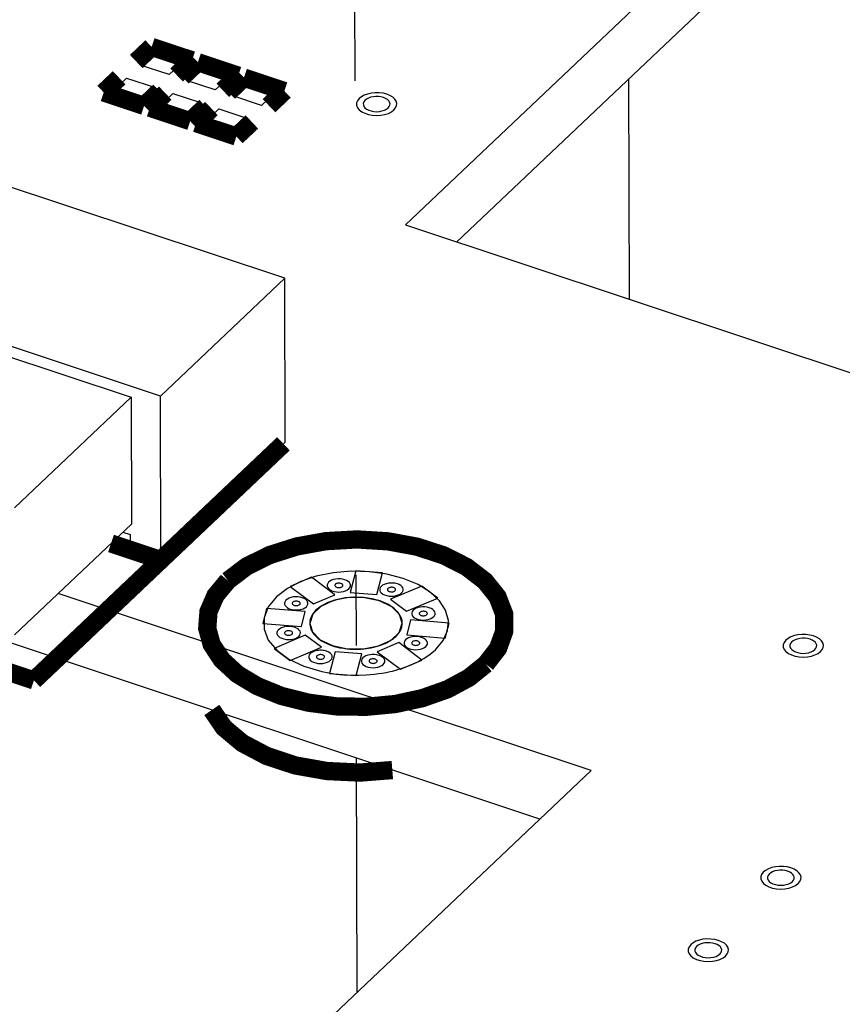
# Model space of a CAD drawing. Extents: x 0 to 1189, y 0 to 841.
# Tile 209 of 256: x 559 to 570, y 446 to 459. Entities that reach past the tile are written whole.
import ezdxf

# ---------------------------------------------------------------- set-up
doc = ezdxf.new("R2010")
doc.units = 0
doc.header["$LTSCALE"] = 65.395
doc.linetypes.add('DASHED', pattern=[0.2, 0.1, -0.1])
doc.layers.get('0').update_dxf_attribs({"linetype": 'CONTINUOUS'})
doc.layers.add('02___PRT_ALL_AXES', color=7, linetype='CONTINUOUS')

msp = doc.modelspace()

# ---------------------------------------------------------------- linework, layer by layer
at = {"color": 7, "linetype": 'DASHED'}
for p, q in [((563.856, 464.44), (563.886, 450.425)), ((567.494, 457.924), (567.501, 455.013)), ((563.89, 448.936), (563.896, 445.83))]:
    msp.add_line(p, q, dxfattribs=at)
at = {"color": 7, "linetype": 'Continuous'}
for p, q in [((570.667, 461.801), (564.543, 455.997)), ((566.32, 448.127), (526.712, 461.305)), ((570.668, 460.933), (565.222, 455.771)), ((564.543, 455.997), (583.296, 449.757)), ((563.884, 451.414), (563.81, 451.127)), ((564.236, 451.386), (563.884, 451.414)), ((563.297, 451.329), (563.012, 451.209)), ((563.606, 451.097), (563.297, 451.329)), ((564.162, 451.099), (564.236, 451.386)), ((563.012, 451.209), (563.321, 450.977)), ((564.756, 451.213), (564.343, 451.039)), ((564.969, 451.053), (564.756, 451.213)), ((566.998, 448.769), (559.944, 451.116)), ((563.321, 450.977), (563.606, 451.097)), ((563.81, 451.127), (564.162, 451.099)), ((564.343, 451.039), (564.556, 450.879)), ((564.556, 450.879), (564.969, 451.053)), ((562.703, 450.915), (562.652, 450.717)), ((563.214, 450.875), (562.703, 450.915)), ((563.163, 450.677), (563.214, 450.875)), ((564.609, 450.764), (564.558, 450.566)), ((565.119, 450.723), (564.609, 450.764)), ((562.652, 450.717), (563.163, 450.677)), ((565.068, 450.525), (565.119, 450.723)), ((563.215, 450.562), (562.802, 450.388)), ((563.428, 450.402), (563.215, 450.562)), ((563.387, 450.519), (563.408, 450.504)), ((564.558, 450.566), (565.068, 450.525)), ((562.802, 450.388), (563.015, 450.228)), ((563.015, 450.228), (563.428, 450.402)), ((563.719, 450.389), (563.739, 450.385)), ((564.451, 450.464), (564.166, 450.344)), ((564.759, 450.232), (564.451, 450.464)), ((563.61, 450.342), (563.536, 450.055)), ((563.962, 450.314), (563.61, 450.342)), ((563.888, 450.027), (563.962, 450.314)), ((564.166, 450.344), (564.475, 450.112)), ((564.475, 450.112), (564.759, 450.232)), ((563.536, 450.055), (563.888, 450.027)), ((552.157, 434.704), (566.998, 448.769))]:
    msp.add_line(p, q, dxfattribs=at)
at = {"color": 1, "linetype": 'Continuous'}
for p, q in [((561.03, 458.11), (561.211, 458.283)), ((561.211, 458.283), (561.594, 458.155)), ((561.412, 457.983), (561.03, 458.11)), ((561.594, 458.155), (561.412, 457.983)), ((561.641, 457.907), (561.823, 458.079)), ((561.823, 458.079), (562.205, 457.952)), ((560.666, 457.766), (560.848, 457.938)), ((560.848, 457.938), (561.23, 457.811)), ((562.205, 457.952), (562.023, 457.78)), ((561.23, 457.811), (561.049, 457.639)), ((562.023, 457.78), (561.641, 457.907)), ((562.253, 457.704), (562.434, 457.876)), ((562.434, 457.876), (562.816, 457.749)), ((561.049, 457.639), (560.666, 457.766)), ((561.278, 457.563), (561.459, 457.735)), ((561.459, 457.735), (561.842, 457.608)), ((562.635, 457.576), (562.253, 457.704)), ((562.816, 457.749), (562.635, 457.576)), ((561.66, 457.435), (561.278, 457.563)), ((561.842, 457.608), (561.66, 457.435)), ((561.889, 457.359), (562.071, 457.531)), ((562.071, 457.531), (562.453, 457.404)), ((562.271, 457.232), (561.889, 457.359)), ((562.453, 457.404), (562.271, 457.232))]:
    msp.add_line(p, q, dxfattribs=at)
at = {"color": 6, "linetype": 'Continuous'}
for p, q in [((561.297, 453.728), (548.148, 458.103)), ((562.942, 455.287), (555.074, 457.905)), ((562.942, 455.287), (561.297, 453.728)), ((562.946, 453.116), (562.942, 455.287)), ((557.473, 454.856), (560.909, 453.712)), ((559.362, 452.247), (560.909, 453.712)), ((560.909, 453.712), (560.913, 452.034)), ((561.301, 451.557), (561.297, 453.728)), ((562.925, 453.096), (562.946, 453.116)), ((559.366, 450.568), (560.913, 452.034)), ((560.8, 451.927), (560.895, 451.895)), ((560.895, 451.895), (560.895, 451.808)), ((560.895, 451.808), (561.091, 451.743)), ((561.091, 451.743), (561.091, 451.627))]:
    msp.add_line(p, q, dxfattribs=at)
at = {"color": 2, "linetype": 'Continuous'}
msp.add_line((563.751, 450.384), (563.771, 450.382), dxfattribs=at)
at = {"color": 4, "linetype": 'Continuous'}
msp.add_line((564.34, 450.081), (564.37, 450.088), dxfattribs=at)
at = {"color": 1, "linetype": 'Continuous', "const_width": 0.242}
for points in [[(560.976, 458.157), (561.18, 458.351)], [(561.18, 458.351), (561.715, 458.173)], [(561.715, 458.173), (561.511, 457.979)], [(561.587, 457.954), (561.792, 458.148)], [(561.792, 458.148), (562.327, 457.97)], [(560.749, 457.942), (560.545, 457.748)], [(562.327, 457.97), (562.122, 457.776)], [(562.199, 457.75), (562.403, 457.944)], [(562.403, 457.944), (562.938, 457.766)], [(560.545, 457.748), (561.08, 457.57)], [(561.08, 457.57), (561.284, 457.764)], [(561.36, 457.739), (561.156, 457.545)], [(562.938, 457.766), (562.734, 457.572)], [(561.691, 457.367), (561.895, 457.561)], [(561.156, 457.545), (561.691, 457.367)], [(561.972, 457.535), (561.767, 457.342)], [(561.767, 457.342), (562.302, 457.164)], [(562.302, 457.164), (562.507, 457.357)], [(562.925, 453.096), (559.621, 449.964)], [(559.621, 449.964), (552.051, 452.483)], [(565.605, 450.179), (565.767, 450.388), (565.849, 450.616), (565.847, 450.844), (565.76, 451.07), (565.594, 451.278), (565.351, 451.465), (565.05, 451.618), (564.694, 451.734), (564.308, 451.805), (563.898, 451.83), (563.488, 451.807), (563.101, 451.737), (562.742, 451.623), (562.437, 451.472), (562.19, 451.285)], [(561.301, 451.557), (560.642, 451.777)], [(562.19, 451.285), (562.026, 451.088), (561.933, 450.874), (561.916, 450.654), (561.975, 450.44), (562.111, 450.234), (562.316, 450.046), (562.578, 449.888), (562.896, 449.759), (563.253, 449.669), (563.628, 449.62), (564.019, 449.614), (564.406, 449.651), (564.765, 449.729), (565.097, 449.846), (565.381, 449.999), (565.605, 450.179)]]:
    msp.add_lwpolyline(points, dxfattribs=at)
at = {"color": 1, "linetype": 'Continuous'}
for points in [[(563.927, 457.667), (563.905, 457.638), (563.894, 457.608), (563.894, 457.577), (563.906, 457.546), (563.928, 457.518), (563.961, 457.493), (564.002, 457.472), (564.05, 457.456), (564.102, 457.447), (564.158, 457.443), (564.213, 457.447), (564.265, 457.456), (564.314, 457.471), (564.355, 457.492), (564.389, 457.517)], [(564.389, 457.517), (564.411, 457.544), (564.423, 457.573), (564.426, 457.602), (564.418, 457.631), (564.399, 457.659), (564.372, 457.685), (564.336, 457.706), (564.293, 457.723), (564.245, 457.736), (564.194, 457.742), (564.141, 457.743), (564.089, 457.738), (564.04, 457.727), (563.996, 457.712), (563.957, 457.691), (563.927, 457.667)], [(563.793, 451.177), (563.805, 451.193), (563.813, 451.209), (563.814, 451.227), (563.809, 451.244), (563.799, 451.26), (563.783, 451.275), (563.762, 451.287), (563.737, 451.297), (563.709, 451.304), (563.679, 451.308), (563.648, 451.309), (563.618, 451.306), (563.589, 451.3), (563.563, 451.29), (563.541, 451.278), (563.523, 451.264)], [(563.523, 451.264), (563.511, 451.248), (563.504, 451.23), (563.504, 451.212), (563.511, 451.194), (563.524, 451.178), (563.543, 451.163), (563.567, 451.151), (563.595, 451.142), (563.626, 451.136), (563.658, 451.134), (563.69, 451.136), (563.721, 451.141), (563.749, 451.15), (563.773, 451.162), (563.793, 451.177)], [(564.22, 451.209), (564.208, 451.192), (564.201, 451.174), (564.201, 451.156), (564.208, 451.138), (564.221, 451.122), (564.24, 451.107), (564.264, 451.095), (564.292, 451.086), (564.323, 451.08), (564.355, 451.078), (564.387, 451.08), (564.418, 451.086), (564.446, 451.095), (564.47, 451.107), (564.49, 451.121)], [(564.49, 451.121), (564.502, 451.137), (564.51, 451.154), (564.511, 451.171), (564.506, 451.188), (564.496, 451.204), (564.48, 451.219), (564.459, 451.232), (564.434, 451.242), (564.406, 451.249), (564.376, 451.253), (564.345, 451.253), (564.315, 451.25), (564.286, 451.244), (564.26, 451.235), (564.238, 451.223), (564.22, 451.209)], [(562.959, 451.026), (562.946, 451.01), (562.94, 450.992), (562.94, 450.974), (562.947, 450.956), (562.96, 450.94), (562.979, 450.925), (563.003, 450.913), (563.031, 450.904), (563.061, 450.898), (563.094, 450.896), (563.126, 450.898), (563.157, 450.903), (563.185, 450.912), (563.209, 450.924), (563.229, 450.939)], [(563.229, 450.939), (563.241, 450.955), (563.249, 450.971), (563.25, 450.989), (563.245, 451.006), (563.235, 451.022), (563.219, 451.037), (563.198, 451.049), (563.173, 451.059), (563.145, 451.067), (563.115, 451.07), (563.084, 451.071), (563.054, 451.068), (563.025, 451.062), (562.999, 451.053), (562.977, 451.04), (562.959, 451.026)], [(564.642, 450.892), (564.629, 450.876), (564.623, 450.858), (564.623, 450.84), (564.63, 450.822), (564.643, 450.805), (564.662, 450.791), (564.686, 450.779), (564.714, 450.769), (564.744, 450.764), (564.777, 450.762), (564.809, 450.764), (564.839, 450.769), (564.868, 450.778), (564.892, 450.79), (564.911, 450.805)], [(564.911, 450.805), (564.924, 450.82), (564.932, 450.837), (564.933, 450.855), (564.928, 450.871), (564.917, 450.888), (564.901, 450.903), (564.881, 450.915), (564.856, 450.925), (564.827, 450.932), (564.798, 450.936), (564.767, 450.937), (564.737, 450.934), (564.708, 450.928), (564.682, 450.918), (564.66, 450.906), (564.642, 450.892)], [(562.858, 450.634), (562.846, 450.618), (562.839, 450.6), (562.839, 450.582), (562.846, 450.564), (562.859, 450.548), (562.878, 450.533), (562.902, 450.521), (562.93, 450.512), (562.961, 450.506), (562.993, 450.504), (563.025, 450.506), (563.056, 450.511), (563.084, 450.52), (563.108, 450.532), (563.128, 450.547)], [(563.128, 450.547), (563.141, 450.562), (563.148, 450.579), (563.149, 450.597), (563.145, 450.614), (563.134, 450.63), (563.118, 450.645), (563.097, 450.657), (563.072, 450.667), (563.044, 450.674), (563.014, 450.678), (562.984, 450.679), (562.953, 450.676), (562.925, 450.67), (562.899, 450.66), (562.876, 450.648), (562.858, 450.634)], [(564.541, 450.5), (564.528, 450.483), (564.522, 450.466), (564.522, 450.448), (564.529, 450.43), (564.542, 450.413), (564.561, 450.399), (564.585, 450.387), (564.613, 450.377), (564.643, 450.372), (564.676, 450.37), (564.708, 450.372), (564.739, 450.377), (564.767, 450.386), (564.791, 450.398), (564.811, 450.413)], [(564.811, 450.413), (564.823, 450.428), (564.831, 450.445), (564.832, 450.463), (564.827, 450.479), (564.817, 450.496), (564.801, 450.51), (564.78, 450.523), (564.755, 450.533), (564.727, 450.54), (564.697, 450.544), (564.666, 450.545), (564.636, 450.542), (564.607, 450.535), (564.581, 450.526), (564.559, 450.514), (564.541, 450.5)], [(570.038, 450.346), (570.06, 450.372), (570.073, 450.401), (570.075, 450.431), (570.067, 450.46), (570.049, 450.488), (570.021, 450.513), (569.985, 450.534), (569.942, 450.552), (569.894, 450.564), (569.844, 450.571), (569.791, 450.572), (569.738, 450.566), (569.69, 450.556), (569.645, 450.54), (569.607, 450.519), (569.576, 450.495)], [(569.576, 450.495), (569.554, 450.467), (569.543, 450.436), (569.544, 450.405), (569.555, 450.375), (569.578, 450.347), (569.611, 450.321), (569.651, 450.301), (569.699, 450.285), (569.752, 450.275), (569.807, 450.272), (569.862, 450.275), (569.915, 450.284), (569.963, 450.3), (570.004, 450.32), (570.038, 450.346)], [(563.28, 450.318), (563.267, 450.301), (563.261, 450.283), (563.261, 450.265), (563.268, 450.247), (563.281, 450.231), (563.3, 450.216), (563.324, 450.204), (563.352, 450.195), (563.382, 450.189), (563.415, 450.187), (563.447, 450.189), (563.478, 450.195), (563.506, 450.204), (563.53, 450.216), (563.549, 450.23)], [(563.391, 450.361), (563.369, 450.358), (563.347, 450.353), (563.327, 450.347), (563.309, 450.338), (563.293, 450.329), (563.28, 450.318)], [(563.497, 450.35), (563.481, 450.354), (563.464, 450.358), (563.446, 450.361), (563.428, 450.362), (563.409, 450.362), (563.391, 450.361)], [(563.549, 450.23), (563.564, 450.248), (563.571, 450.267), (563.57, 450.287), (563.562, 450.305), (563.546, 450.323), (563.524, 450.338), (563.497, 450.35)], [(563.977, 450.262), (563.964, 450.245), (563.958, 450.228), (563.958, 450.21), (563.965, 450.192), (563.978, 450.175), (563.997, 450.161), (564.021, 450.149), (564.049, 450.139), (564.079, 450.134), (564.112, 450.132), (564.144, 450.134), (564.175, 450.139), (564.203, 450.148), (564.227, 450.16), (564.246, 450.175)], [(564.246, 450.175), (564.259, 450.19), (564.267, 450.207), (564.268, 450.225), (564.263, 450.241), (564.253, 450.258), (564.237, 450.272), (564.216, 450.285), (564.191, 450.295), (564.163, 450.302), (564.133, 450.306), (564.102, 450.307), (564.072, 450.304), (564.043, 450.298), (564.017, 450.288), (563.995, 450.276), (563.977, 450.262)], [(569.741, 447.275), (569.763, 447.302), (569.776, 447.331), (569.778, 447.36), (569.77, 447.389), (569.751, 447.417), (569.724, 447.443), (569.688, 447.464), (569.645, 447.481), (569.597, 447.494), (569.546, 447.5), (569.493, 447.501), (569.441, 447.496), (569.393, 447.485), (569.348, 447.47), (569.309, 447.449), (569.279, 447.425)], [(569.279, 447.425), (569.257, 447.396), (569.246, 447.366), (569.246, 447.335), (569.258, 447.304), (569.281, 447.276), (569.313, 447.251), (569.354, 447.23), (569.402, 447.214), (569.454, 447.205), (569.51, 447.201), (569.565, 447.205), (569.618, 447.214), (569.666, 447.229), (569.707, 447.25), (569.741, 447.275)], [(568.318, 446.465), (568.296, 446.437), (568.285, 446.406), (568.285, 446.375), (568.297, 446.344), (568.32, 446.316), (568.352, 446.291), (568.393, 446.27), (568.441, 446.255), (568.493, 446.245), (568.549, 446.242), (568.604, 446.245), (568.657, 446.254), (568.705, 446.27), (568.746, 446.29), (568.78, 446.315)], [(568.78, 446.315), (568.802, 446.342), (568.815, 446.371), (568.817, 446.401), (568.809, 446.43), (568.791, 446.458), (568.763, 446.483), (568.727, 446.504), (568.684, 446.522), (568.636, 446.534), (568.585, 446.54), (568.533, 446.541), (568.48, 446.536), (568.432, 446.526), (568.387, 446.51), (568.348, 446.489), (568.318, 446.465)]]:
    msp.add_lwpolyline(points, dxfattribs=at)
at = {"color": 7, "linetype": 'Continuous'}
for points in [[(564.312, 457.543), (564.327, 457.56), (564.335, 457.58), (564.337, 457.599), (564.331, 457.619), (564.319, 457.637), (564.301, 457.654), (564.277, 457.668), (564.249, 457.68), (564.216, 457.688), (564.183, 457.693), (564.147, 457.693), (564.112, 457.69), (564.08, 457.683), (564.05, 457.672), (564.025, 457.658), (564.004, 457.642)], [(564.004, 457.642), (563.99, 457.623), (563.982, 457.603), (563.983, 457.582), (563.99, 457.562), (564.005, 457.543), (564.027, 457.526), (564.054, 457.513), (564.087, 457.502), (564.121, 457.496), (564.158, 457.493), (564.195, 457.496), (564.23, 457.502), (564.262, 457.512), (564.29, 457.526), (564.312, 457.543)], [(563.612, 451.236), (563.608, 451.231), (563.606, 451.224), (563.606, 451.218), (563.608, 451.212), (563.613, 451.206), (563.619, 451.201), (563.627, 451.197), (563.637, 451.194), (563.647, 451.192), (563.658, 451.192), (563.67, 451.192), (563.68, 451.194), (563.69, 451.197), (563.698, 451.201), (563.705, 451.206)], [(563.705, 451.206), (563.709, 451.212), (563.712, 451.217), (563.712, 451.223), (563.71, 451.229), (563.707, 451.235), (563.701, 451.24), (563.694, 451.244), (563.686, 451.248), (563.676, 451.25), (563.666, 451.251), (563.655, 451.251), (563.645, 451.25), (563.635, 451.248), (563.626, 451.245), (563.618, 451.241), (563.612, 451.236)], [(564.309, 451.181), (564.305, 451.175), (564.303, 451.169), (564.303, 451.163), (564.305, 451.156), (564.31, 451.151), (564.316, 451.146), (564.324, 451.142), (564.334, 451.139), (564.344, 451.137), (564.355, 451.136), (564.367, 451.137), (564.377, 451.138), (564.387, 451.142), (564.395, 451.146), (564.402, 451.151)], [(564.402, 451.151), (564.406, 451.156), (564.409, 451.162), (564.409, 451.168), (564.407, 451.174), (564.404, 451.179), (564.398, 451.184), (564.391, 451.188), (564.383, 451.192), (564.373, 451.194), (564.363, 451.196), (564.352, 451.196), (564.342, 451.195), (564.332, 451.193), (564.323, 451.19), (564.315, 451.185), (564.309, 451.181)], [(564.484, 450.796), (564.446, 450.861), (564.385, 450.922), (564.304, 450.973), (564.205, 451.015), (564.096, 451.045), (563.976, 451.062), (563.854, 451.065), (563.731, 451.054), (563.617, 451.03), (563.512, 450.993), (563.423, 450.946), (563.351, 450.889)], [(563.048, 450.998), (563.044, 450.993), (563.042, 450.986), (563.042, 450.98), (563.044, 450.974), (563.049, 450.969), (563.055, 450.963), (563.063, 450.959), (563.073, 450.956), (563.083, 450.954), (563.094, 450.954), (563.106, 450.954), (563.116, 450.956), (563.126, 450.959), (563.134, 450.963), (563.141, 450.968)], [(563.141, 450.968), (563.145, 450.974), (563.148, 450.979), (563.148, 450.985), (563.146, 450.991), (563.143, 450.997), (563.137, 451.002), (563.13, 451.006), (563.122, 451.01), (563.112, 451.012), (563.102, 451.013), (563.091, 451.014), (563.081, 451.013), (563.071, 451.01), (563.062, 451.007), (563.054, 451.003), (563.048, 450.998)], [(563.351, 450.889), (563.306, 450.833), (563.28, 450.772), (563.273, 450.71), (563.286, 450.648), (563.319, 450.588), (563.371, 450.532)], [(564.413, 450.545), (564.448, 450.584), (564.474, 450.624), (564.491, 450.667), (564.499, 450.71), (564.497, 450.753), (564.484, 450.796)], [(564.731, 450.864), (564.727, 450.858), (564.724, 450.852), (564.724, 450.846), (564.727, 450.84), (564.731, 450.834), (564.738, 450.829), (564.746, 450.825), (564.756, 450.822), (564.766, 450.82), (564.777, 450.819), (564.788, 450.82), (564.799, 450.822), (564.808, 450.825), (564.817, 450.829), (564.823, 450.834)], [(564.823, 450.834), (564.828, 450.839), (564.83, 450.845), (564.831, 450.851), (564.829, 450.857), (564.826, 450.863), (564.82, 450.868), (564.813, 450.872), (564.804, 450.875), (564.795, 450.878), (564.785, 450.879), (564.774, 450.879), (564.763, 450.878), (564.754, 450.876), (564.745, 450.873), (564.737, 450.869), (564.731, 450.864)], [(562.948, 450.606), (562.943, 450.6), (562.941, 450.594), (562.941, 450.588), (562.943, 450.582), (562.948, 450.576), (562.954, 450.571), (562.963, 450.567), (562.972, 450.564), (562.983, 450.562), (562.994, 450.562), (563.005, 450.562), (563.015, 450.564), (563.025, 450.567), (563.033, 450.571), (563.04, 450.576)], [(563.04, 450.576), (563.044, 450.582), (563.047, 450.587), (563.047, 450.593), (563.046, 450.599), (563.042, 450.605), (563.036, 450.61), (563.029, 450.614), (563.021, 450.617), (563.011, 450.62), (563.001, 450.621), (562.99, 450.621), (562.98, 450.62), (562.97, 450.618), (562.961, 450.615), (562.954, 450.611), (562.948, 450.606)], [(563.371, 450.532), (563.373, 450.53), (563.375, 450.528), (563.378, 450.526), (563.381, 450.523), (563.384, 450.521), (563.387, 450.519)], [(563.411, 450.502), (563.431, 450.488), (563.483, 450.46), (563.541, 450.435), (563.603, 450.414), (563.67, 450.397), (563.688, 450.394)], [(563.739, 450.385), (563.866, 450.376), (563.996, 450.381), (564.121, 450.402), (564.236, 450.438), (564.334, 450.486), (564.413, 450.545)], [(569.961, 450.371), (569.976, 450.389), (569.985, 450.408), (569.986, 450.428), (569.981, 450.447), (569.969, 450.466), (569.95, 450.483), (569.926, 450.497), (569.898, 450.509), (569.866, 450.517), (569.832, 450.521), (569.797, 450.522), (569.762, 450.518), (569.729, 450.511), (569.699, 450.501), (569.674, 450.487), (569.654, 450.471)], [(564.63, 450.472), (564.626, 450.466), (564.624, 450.46), (564.624, 450.454), (564.626, 450.448), (564.631, 450.442), (564.637, 450.437), (564.645, 450.433), (564.655, 450.43), (564.665, 450.428), (564.676, 450.427), (564.688, 450.428), (564.698, 450.43), (564.708, 450.433), (564.716, 450.437), (564.723, 450.442)], [(564.723, 450.442), (564.727, 450.447), (564.73, 450.453), (564.73, 450.459), (564.728, 450.465), (564.725, 450.47), (564.719, 450.476), (564.712, 450.48), (564.704, 450.483), (564.694, 450.486), (564.684, 450.487), (564.673, 450.487), (564.663, 450.486), (564.653, 450.484), (564.644, 450.481), (564.636, 450.477), (564.63, 450.472)], [(569.654, 450.471), (569.639, 450.452), (569.632, 450.431), (569.632, 450.411), (569.64, 450.39), (569.655, 450.372), (569.677, 450.355), (569.704, 450.341), (569.736, 450.331), (569.771, 450.324), (569.807, 450.322), (569.844, 450.324), (569.879, 450.33), (569.912, 450.341), (569.939, 450.354), (569.961, 450.371)], [(563.369, 450.29), (563.365, 450.284), (563.363, 450.278), (563.363, 450.272), (563.365, 450.265), (563.37, 450.26), (563.376, 450.255), (563.384, 450.251), (563.394, 450.248), (563.404, 450.246), (563.415, 450.245), (563.426, 450.246), (563.437, 450.247), (563.447, 450.251), (563.455, 450.255), (563.462, 450.26)], [(563.462, 450.26), (563.466, 450.265), (563.469, 450.271), (563.469, 450.277), (563.467, 450.283), (563.464, 450.288), (563.458, 450.293), (563.451, 450.297), (563.442, 450.301), (563.433, 450.303), (563.423, 450.305), (563.412, 450.305), (563.402, 450.304), (563.392, 450.302), (563.383, 450.299), (563.375, 450.294), (563.369, 450.29)], [(564.159, 450.204), (564.163, 450.209), (564.166, 450.215), (564.166, 450.221), (564.164, 450.227), (564.161, 450.232), (564.155, 450.238), (564.148, 450.242), (564.139, 450.245), (564.13, 450.248), (564.12, 450.249), (564.109, 450.249), (564.099, 450.248), (564.089, 450.246), (564.08, 450.243), (564.072, 450.239), (564.066, 450.234)], [(564.066, 450.234), (564.062, 450.228), (564.06, 450.222), (564.06, 450.216), (564.062, 450.21), (564.067, 450.204), (564.073, 450.199), (564.081, 450.195), (564.091, 450.192), (564.101, 450.19), (564.112, 450.189), (564.123, 450.19), (564.134, 450.192), (564.144, 450.195), (564.152, 450.199), (564.159, 450.204)], [(569.357, 447.4), (569.342, 447.381), (569.335, 447.361), (569.335, 447.34), (569.343, 447.32), (569.358, 447.301), (569.379, 447.284), (569.407, 447.271), (569.439, 447.26), (569.473, 447.254), (569.51, 447.251), (569.547, 447.254), (569.582, 447.26), (569.615, 447.27), (569.642, 447.284), (569.664, 447.301)], [(569.664, 447.301), (569.679, 447.318), (569.688, 447.338), (569.689, 447.357), (569.684, 447.377), (569.671, 447.395), (569.653, 447.412), (569.629, 447.426), (569.601, 447.438), (569.569, 447.446), (569.535, 447.451), (569.499, 447.451), (569.465, 447.448), (569.432, 447.441), (569.402, 447.43), (569.377, 447.416), (569.357, 447.4)], [(568.703, 446.341), (568.718, 446.359), (568.727, 446.378), (568.728, 446.398), (568.723, 446.417), (568.711, 446.436), (568.692, 446.452), (568.668, 446.467), (568.64, 446.478), (568.608, 446.487), (568.574, 446.491), (568.539, 446.491), (568.504, 446.488), (568.471, 446.481), (568.441, 446.47), (568.416, 446.457), (568.396, 446.441)], [(568.396, 446.441), (568.381, 446.422), (568.374, 446.401), (568.374, 446.381), (568.382, 446.36), (568.397, 446.341), (568.418, 446.325), (568.446, 446.311), (568.478, 446.3), (568.512, 446.294), (568.549, 446.292), (568.586, 446.294), (568.621, 446.3), (568.654, 446.31), (568.681, 446.324), (568.703, 446.341)]]:
    msp.add_lwpolyline(points, dxfattribs=at)
at = {"color": 4, "linetype": 'Continuous'}
for points in [[(564.939, 450.37), (565.04, 450.492), (565.098, 450.623), (565.109, 450.757), (565.073, 450.892), (564.992, 451.018), (564.868, 451.133), (564.707, 451.233), (564.512, 451.314), (564.295, 451.37), (564.063, 451.402), (563.824, 451.408), (563.584, 451.388), (563.359, 451.342), (563.154, 451.272), (562.977, 451.181), (562.833, 451.071)], [(562.833, 451.071), (562.724, 450.938), (562.668, 450.792), (562.668, 450.643), (562.725, 450.498), (562.837, 450.363), (562.997, 450.245), (563.195, 450.15), (563.432, 450.08)], [(564.37, 450.088), (564.485, 450.12), (564.593, 450.159), (564.694, 450.204), (564.786, 450.254), (564.868, 450.31), (564.939, 450.37)], [(563.432, 450.08), (563.525, 450.062), (563.624, 450.047), (563.721, 450.038), (563.823, 450.032), (563.921, 450.032), (564.024, 450.036)], [(564.024, 450.036), (564.075, 450.04), (564.13, 450.046), (564.184, 450.053), (564.233, 450.06), (564.286, 450.07), (564.34, 450.081)]]:
    msp.add_lwpolyline(points, dxfattribs=at)
at = {"color": 2, "linetype": 'Continuous'}
for points in [[(564.484, 450.796), (564.446, 450.861), (564.386, 450.92), (564.306, 450.972), (564.21, 451.013), (564.101, 451.043), (563.983, 451.061), (563.861, 451.065), (563.741, 451.055), (563.626, 451.032), (563.522, 450.997), (563.432, 450.951), (563.359, 450.896)], [(563.359, 450.896), (563.334, 450.869), (563.312, 450.84), (563.295, 450.811), (563.283, 450.781), (563.276, 450.75), (563.273, 450.719)], [(564.498, 450.721), (564.498, 450.733), (564.497, 450.745), (564.495, 450.759), (564.492, 450.77), (564.488, 450.783), (564.484, 450.796)], [(563.273, 450.719), (563.274, 450.701), (563.277, 450.682), (563.282, 450.663), (563.288, 450.644), (563.297, 450.625), (563.307, 450.606)], [(564.458, 450.599), (564.47, 450.618), (564.48, 450.638), (564.488, 450.658), (564.494, 450.679), (564.497, 450.7), (564.498, 450.721)], [(563.307, 450.606), (563.315, 450.595), (563.323, 450.584), (563.333, 450.572), (563.342, 450.561), (563.352, 450.55), (563.365, 450.539)], [(563.365, 450.539), (563.368, 450.536), (563.373, 450.532), (563.377, 450.528), (563.382, 450.524), (563.387, 450.52), (563.393, 450.515)], [(563.393, 450.515), (563.396, 450.513), (563.398, 450.511), (563.401, 450.509), (563.405, 450.506), (563.408, 450.504), (563.411, 450.502)], [(563.411, 450.502), (563.434, 450.487), (563.459, 450.473), (563.486, 450.459), (563.514, 450.446), (563.542, 450.435), (563.574, 450.424)], [(564.35, 450.496), (564.361, 450.504), (564.371, 450.511), (564.383, 450.52), (564.392, 450.528), (564.402, 450.536), (564.412, 450.545)], [(564.412, 450.545), (564.421, 450.554), (564.429, 450.562), (564.437, 450.571), (564.445, 450.58), (564.452, 450.589), (564.458, 450.599)], [(563.574, 450.424), (563.6, 450.415), (563.629, 450.407), (563.658, 450.4), (563.688, 450.394), (563.719, 450.389), (563.751, 450.384)], [(563.771, 450.382), (563.805, 450.379), (563.841, 450.377), (563.877, 450.376), (563.912, 450.376), (563.948, 450.378), (563.984, 450.381)], [(563.984, 450.381), (564.018, 450.384), (564.053, 450.389), (564.085, 450.395), (564.119, 450.402), (564.153, 450.411), (564.185, 450.42)], [(564.185, 450.42), (564.214, 450.43), (564.244, 450.442), (564.273, 450.454), (564.299, 450.467), (564.325, 450.481), (564.35, 450.496)]]:
    msp.add_lwpolyline(points, dxfattribs=at)
at = {"color": 7, "linetype": 'Continuous', "const_width": 0.242}
msp.add_lwpolyline([(564.367, 448.777), (563.938, 448.743), (563.5, 448.764), (563.081, 448.838), (562.702, 448.964), (562.382, 449.133), (562.137, 449.338), (561.977, 449.572)], dxfattribs=at)
at = {"layer": '02___PRT_ALL_AXES', "color": 7, "linetype": 'Continuous'}
for p, q in [((563.273, 450.719), (563.308, 450.606)), ((564.459, 450.599), (564.498, 450.722)), ((563.308, 450.606), (563.412, 450.502)), ((563.412, 450.502), (563.573, 450.424)), ((564.35, 450.496), (564.459, 450.599)), ((563.573, 450.424), (563.772, 450.382)), ((563.772, 450.382), (563.985, 450.381)), ((563.985, 450.381), (564.185, 450.42)), ((564.185, 450.42), (564.35, 450.496))]:
    msp.add_line(p, q, dxfattribs=at)
for points in [[(564.199, 451.017), (564, 451.059), (563.787, 451.06), (563.586, 451.02), (563.422, 450.944), (563.313, 450.841), (563.273, 450.719)], [(564.498, 450.722), (564.464, 450.835), (564.36, 450.939), (564.199, 451.017)]]:
    msp.add_lwpolyline(points, dxfattribs=at)

doc.saveas('drawing.dxf')
